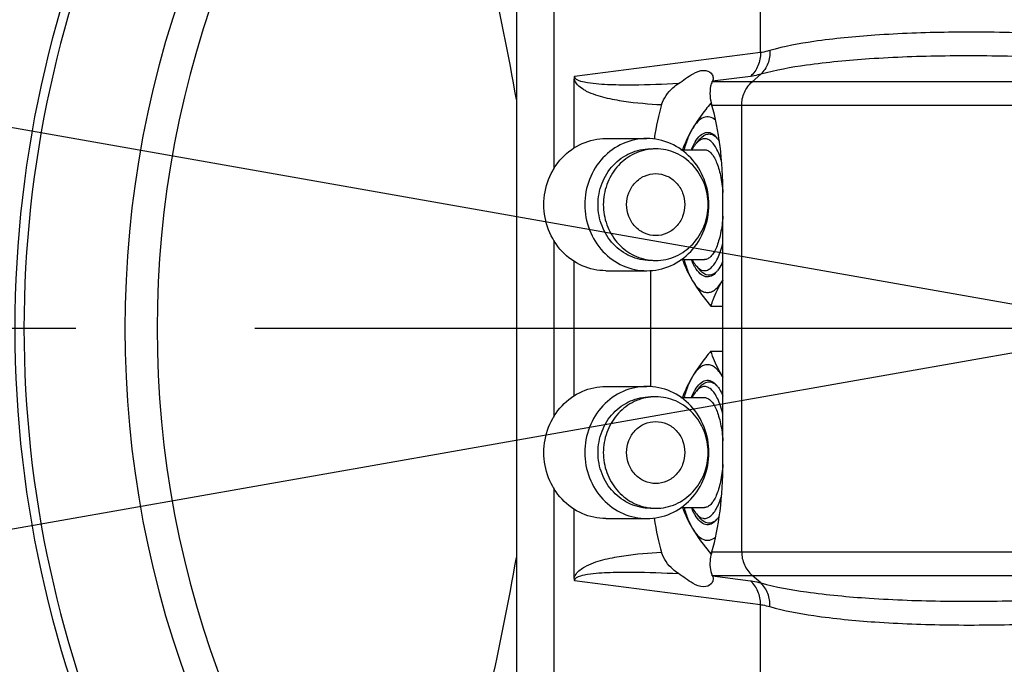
# Model space of a CAD drawing. Header units: millimetres. Extents: x 0 to 4205, y 0 to 2970.
# Tile 27 of 85: x 2158 to 2253, y 848 to 911. Entities that reach past the tile are written whole.
import ezdxf

# ---------------------------------------------------------------- set-up
doc = ezdxf.new("R2010")
doc.units = ezdxf.units.MM
doc.header["$LTSCALE"] = 231.275
doc.linetypes.add('CENTER', pattern=[0.6, 0.375, -0.075, 0.075, -0.075])
doc.layers.get('0').update_dxf_attribs({"linetype": 'CONTINUOUS'})
for name, color, linetype in [('204101000011_DXF_AXIS', 7, 'CONTINUOUS'), ('204101000011_DXF_DIMENSION', 7, 'CONTINUOUS'), ('304102000046DXF_CONTINUOUS_LINE', 7, 'CONTINUOUS'), ('304102000083DXF_CONTINUOUS_LINE', 7, 'CONTINUOUS'), ('627001000040DXF_CONTINUOUS_LINE', 7, 'CONTINUOUS')]:
    doc.layers.add(name, color=color, linetype=linetype)
doc.styles.get("Standard").update_dxf_attribs({"font": 'txt', "width": 0.7})
doc.dimstyles.new('DIMSTYLE_6', dxfattribs={"dimtxt": 35, "dimasz": 25, "dimexe": 4, "dimexo": 0.2, "dimgap": 3.5, "dimtad": 0, "dimtih": 1, "dimtoh": 1, "dimdec": 1, "dimdsep": 46, "dimtxsty": 'Standard', "dimblk": '_FILLED', "dimblk1": '_FILLED', "dimblk2": '_FILLED', "dimcen": 0.09, "dimclrt": 5, "dimazin": 2, "dimtp": 0.5, "dimtm": 0.5, "dimtfac": 1, "dimtdec": 65535, "dimtofl": 0, "dimtmove": 0, "dimatfit": 3, "dimldrblk": '_FILLED', "dimfxl": 0, "dimtolj": 1, "dimarcsym": 0})

# ---------------------------------------------------------------- blocks, each defined once
blk = doc.blocks.new('*D24')
at = {"layer": '204101000011_DXF_DIMENSION', "color": 2, "linetype": 'Continuous'}
for start, end in [(96.72242, 170), (0, 73.05995)]:
    blk.add_arc((2267.091, 880.729), 271.364, start, end, dxfattribs=at)
for points in [[(2001.173, 953.175), (1999.849, 927.851), (2009.467, 951.316)], [(2533.058, 905.507), (2538.455, 880.729), (2541.549, 905.899)]]:
    blk.add_solid(points, dxfattribs=at)
blk = doc.blocks.new('_FILLED')
at = {"color": 0, "linetype": 'ByBlock'}
blk.add_solid([(0, 0), (-1, 0.17), (-1, -0.17)], dxfattribs=at)
blk = doc.blocks.new('*D25')
at = {"layer": '204101000011_DXF_DIMENSION', "color": 2, "linetype": 'Continuous'}
for start, end in [(286.94005, 360), (190, 263.27758)]:
    blk.add_arc((2267.091, 880.729), 271.364, start, end, dxfattribs=at)
for points in [[(2541.549, 855.56), (2538.455, 880.729), (2533.058, 855.952)], [(2009.467, 810.143), (1999.849, 833.608), (2001.173, 808.283)]]:
    blk.add_solid(points, dxfattribs=at)

msp = doc.modelspace()

# ---------------------------------------------------------------- linework, layer by layer
at = {"color": 2, "linetype": 'Continuous'}
for q in [(1527.894, 1011.07), (1527.894, 750.389)]:
    msp.add_line((2267.091, 880.729), q, dxfattribs=at)
msp.add_circle((2267.091, 880.729), 160, dxfattribs=at)
msp.add_arc((2267.091, 880.729), 210, 190, 170, dxfattribs=at)
at = {"layer": '204101000011_DXF_AXIS', "color": 7, "linetype": 'CENTER'}
msp.add_line((2267.091, 880.729), (2112.072, 880.729), dxfattribs=at)
at = {"layer": '304102000046DXF_CONTINUOUS_LINE', "color": 7, "linetype": 'Continuous'}
msp.add_arc((2267.091, 880.729), 110, 127.57692, 232.42308, dxfattribs=at)
at = {"layer": '304102000046DXF_CONTINUOUS_LINE', "color": 9, "linetype": 'Continuous'}
for radius, start, end in [(109.11, 130.87107, 229.12894), (99.334, 135.82039, 224.17961), (96.205, 135.97674, 224.02326)]:
    msp.add_arc((2267.091, 880.729), radius, start, end, dxfattribs=at)
for points, knots in [([(2205.7, 902.897), (2204.177, 911.52), (2200.711, 926.233), (2198.207, 941.221), (2197.914, 947.587)], [0, 0, 0, 0, 0.578802, 1, 1, 1, 1]), ([(2197.914, 813.872), (2198.207, 820.238), (2200.711, 835.226), (2204.177, 849.939), (2205.7, 858.562)], [0, 0, 0, 0, 0.421198, 1, 1, 1, 1])]:
    msp.add_open_spline(points, degree=3, knots=knots, dxfattribs=at)
at = {"layer": '304102000083DXF_CONTINUOUS_LINE', "color": 7, "linetype": 'Continuous'}
for p, q in [((2205.697, 921.166), (2205.697, 840.293)), ((2211.295, 898.221), (2211.295, 904.916)), ((2225.702, 867.729), (2225.702, 893.729)), ((2211.295, 874.221), (2211.295, 887.238)), ((2218.675, 886.361), (2218.675, 875.098)), ((2211.295, 856.542), (2211.295, 863.238))]:
    msp.add_line(p, q, dxfattribs=at)
at = {"layer": '304102000083DXF_CONTINUOUS_LINE', "color": 9, "linetype": 'Continuous'}
for p, q in [((2209.315, 920.521), (2209.315, 896.163)), ((2229.348, 907.45), (2229.348, 918.684)), ((2229.348, 907.45), (2211.322, 905.135)), ((2261.591, 904.629), (2224.667, 904.629)), ((2228.373, 905.152), (2224.691, 904.679)), ((2228.543, 904.629), (2229.371, 905.355)), ((2261.591, 902.33), (2224.639, 902.33)), ((2227.518, 902.33), (2227.518, 859.128)), ((2209.315, 889.296), (2209.315, 872.163)), ((2209.315, 865.296), (2209.315, 840.966)), ((2224.639, 859.128), (2261.591, 859.128)), ((2224.667, 856.83), (2261.591, 856.83)), ((2224.691, 856.78), (2228.373, 856.307)), ((2229.371, 856.104), (2228.543, 856.83)), ((2211.322, 856.324), (2229.348, 854.009)), ((2229.348, 842.774), (2229.348, 854.009))]:
    msp.add_line(p, q, dxfattribs=at)
at = {"layer": '304102000083DXF_CONTINUOUS_LINE', "color": 7, "linetype": 'Continuous'}
for centre, major_axis, ratio, start_param, end_param in [((2210.975, 893.729), (13.826, 11.871), 0.126954, -0.284871, -0.274746), ((2222.189, 893.729), (0, 12), 0.292773, 0.761645, 1.108137), ((2222.189, 893.729), (0, 12), 0.292773, -1.570796, -0.771657), ((2222.189, 867.729), (0, 12), 0.292773, -2.369936, -1.570796), ((2222.189, 867.729), (0, 12), 0.292773, -4.249803, -3.903237), ((2210.975, 867.729), (13.826, -11.871), 0.126954, 0.274746, 0.284871)]:
    msp.add_ellipse(centre, major_axis=major_axis, ratio=ratio, start_param=start_param, end_param=end_param, dxfattribs=at)
at = {"layer": '304102000083DXF_CONTINUOUS_LINE', "color": 9, "linetype": 'Continuous'}
for points, knots in [([(2255.441, 909.338), (2252.821, 909.423), (2247.813, 909.48), (2240.826, 909.228), (2235.037, 908.668), (2231.647, 908.06), (2230.255, 907.653)], [0, 0, 0, 0, 0.310726, 0.593348, 0.828178, 1, 1, 1, 1]), ([(2229.348, 907.45), (2229.355, 907.019), (2229.193, 906.155), (2228.685, 905.433), (2228.373, 905.152)], [0, 0, 0, 0, 0.505843, 1, 1, 1, 1]), ([(2230.255, 907.653), (2230.175, 907.63), (2229.876, 907.547), (2229.572, 907.481), (2229.348, 907.45)], [0, 0, 0, 0, 0.270748, 1, 1, 1, 1]), ([(2230.255, 907.653), (2230.275, 907.225), (2230.148, 906.368), (2229.671, 905.637), (2229.371, 905.355)], [0, 0, 0, 0, 0.510264, 1, 1, 1, 1]), ([(2255.298, 907.04), (2252.611, 907.125), (2247.472, 907.182), (2240.293, 906.928), (2234.325, 906.366), (2230.819, 905.758), (2229.371, 905.355)], [0, 0, 0, 0, 0.309681, 0.591712, 0.826845, 1, 1, 1, 1]), ([(2212.458, 903.729), (2212.355, 903.782), (2211.871, 904.046), (2211.388, 904.482), (2211.295, 904.916)], [0, 0, 0, 0, 0.206747, 1, 1, 1, 1]), ([(2212.596, 904.52), (2212.376, 904.556), (2211.959, 904.637), (2211.318, 904.875), (2211.322, 905.135)], [0, 0, 0, 0, 0.461692, 1, 1, 1, 1]), ([(2221.394, 904.451), (2219.929, 904.375), (2217.728, 904.289), (2214.793, 904.312), (2213.322, 904.401), (2212.596, 904.52)], [0, 0, 0, 0, 0.499732, 0.749479, 1, 1, 1, 1]), ([(2227.518, 902.33), (2227.518, 902.762), (2227.699, 903.63), (2228.223, 904.348), (2228.543, 904.629)], [0, 0, 0, 0, 0.503523, 1, 1, 1, 1]), ([(2229.371, 905.355), (2229.282, 905.331), (2228.953, 905.248), (2228.619, 905.183), (2228.373, 905.152)], [0, 0, 0, 0, 0.270331, 1, 1, 1, 1]), ([(2212.458, 903.729), (2213.032, 903.442), (2214.252, 903.068), (2216.697, 902.625), (2218.541, 902.476), (2219.764, 902.414)], [0, 0, 0, 0, 0.258186, 0.507479, 1, 1, 1, 1]), ([(2219.764, 859.045), (2218.541, 858.982), (2216.697, 858.834), (2214.252, 858.39), (2213.031, 858.019), (2212.458, 857.729)], [0, 0, 0, 0, 0.492524, 0.741818, 1, 1, 1, 1]), ([(2227.518, 859.128), (2227.518, 858.696), (2227.699, 857.828), (2228.223, 857.111), (2228.543, 856.83)], [0, 0, 0, 0, 0.503523, 1, 1, 1, 1]), ([(2211.295, 856.542), (2211.335, 856.733), (2211.623, 857.251), (2212.125, 857.561), (2212.458, 857.729)], [0, 0, 0, 0, 0.342527, 1, 1, 1, 1]), ([(2211.322, 856.324), (2211.318, 856.583), (2211.959, 856.821), (2212.376, 856.903), (2212.596, 856.939)], [0, 0, 0, 0, 0.538257, 1, 1, 1, 1]), ([(2212.596, 856.939), (2213.322, 857.059), (2214.793, 857.146), (2217.728, 857.171), (2219.929, 857.084), (2221.394, 857.007)], [0, 0, 0, 0, 0.25052, 0.500267, 1, 1, 1, 1]), ([(2229.348, 854.009), (2229.355, 854.44), (2229.193, 855.303), (2228.685, 856.025), (2228.373, 856.307)], [0, 0, 0, 0, 0.505843, 1, 1, 1, 1]), ([(2228.373, 856.307), (2228.451, 856.297), (2228.786, 856.247), (2229.118, 856.171), (2229.371, 856.104)], [0, 0, 0, 0, 0.229855, 1, 1, 1, 1]), ([(2230.255, 853.806), (2230.275, 854.234), (2230.148, 855.091), (2229.671, 855.822), (2229.371, 856.104)], [0, 0, 0, 0, 0.510264, 1, 1, 1, 1]), ([(2229.371, 856.104), (2230.819, 855.701), (2234.325, 855.093), (2240.293, 854.531), (2247.472, 854.277), (2252.611, 854.333), (2255.298, 854.419)], [0, 0, 0, 0, 0.173155, 0.408288, 0.690319, 1, 1, 1, 1]), ([(2229.348, 854.009), (2229.419, 853.999), (2229.725, 853.949), (2230.026, 853.873), (2230.255, 853.806)], [0, 0, 0, 0, 0.229485, 1, 1, 1, 1]), ([(2230.255, 853.806), (2231.647, 853.399), (2235.037, 852.791), (2240.826, 852.231), (2247.813, 851.979), (2252.821, 852.035), (2255.441, 852.12)], [0, 0, 0, 0, 0.171822, 0.406652, 0.689274, 1, 1, 1, 1])]:
    msp.add_open_spline(points, degree=3, knots=knots, dxfattribs=at)
at = {"layer": '304102000083DXF_CONTINUOUS_LINE', "color": 7, "linetype": 'Continuous'}
for points, knots in [([(2221.394, 904.451), (2221.867, 904.766), (2222.584, 905.342), (2223.485, 905.729), (2223.848, 905.729)], [0, 0, 0, 0, 0.609888, 1, 1, 1, 1]), ([(2223.848, 905.729), (2224.103, 905.729), (2224.519, 905.592), (2224.791, 905.109), (2224.753, 904.812), (2224.691, 904.679)], [0, 0, 0, 0, 0.481095, 0.722219, 1, 1, 1, 1]), ([(2219.764, 902.414), (2219.956, 903.038), (2220.509, 903.795), (2221.206, 904.326), (2221.394, 904.451)], [0, 0, 0, 0, 0.742838, 1, 1, 1, 1]), ([(2224.667, 904.629), (2224.6, 904.49), (2224.361, 903.744), (2224.46, 902.925), (2224.639, 902.33)], [0, 0, 0, 0, 0.199301, 1, 1, 1, 1]), ([(2221.394, 857.007), (2221.206, 857.133), (2220.509, 857.664), (2219.956, 858.421), (2219.764, 859.045)], [0, 0, 0, 0, 0.257162, 1, 1, 1, 1]), ([(2224.639, 859.128), (2224.569, 858.897), (2224.405, 858.144), (2224.434, 857.31), (2224.667, 856.83)], [0, 0, 0, 0, 0.31214, 1, 1, 1, 1]), ([(2223.848, 855.729), (2223.485, 855.729), (2222.584, 856.117), (2221.867, 856.693), (2221.394, 857.007)], [0, 0, 0, 0, 0.390107, 1, 1, 1, 1]), ([(2224.691, 856.78), (2224.753, 856.647), (2224.791, 856.35), (2224.519, 855.866), (2224.103, 855.729), (2223.848, 855.729)], [0, 0, 0, 0, 0.277785, 0.518908, 1, 1, 1, 1]), ([(2211.295, 856.542), (2211.295, 856.49), (2211.287, 856.425), (2211.315, 856.363), (2211.324, 856.356)], [0, 0, 0, 0, 0.825924, 1, 1, 1, 1])]:
    msp.add_open_spline(points, degree=3, knots=knots, dxfattribs=at)
msp.add_open_spline([(2211.322, 905.135), (2211.3, 905.072), (2211.29, 905.001), (2211.305, 904.936)], degree=3, dxfattribs=at)
at = {"layer": '627001000040DXF_CONTINUOUS_LINE', "color": 7, "linetype": 'Continuous'}
for p, q in [((2214.37, 899.129), (2218.337, 899.129)), ((2223.132, 898.678), (2223.505, 899.103)), ((2221.643, 898.049), (2223.927, 898.049)), ((2224.351, 892.729), (2224.351, 892.736)), ((2224.351, 892.722), (2224.351, 892.729)), ((2221.643, 887.409), (2223.927, 887.409)), ((2214.37, 886.329), (2218.337, 886.329)), ((2223.132, 886.781), (2223.505, 886.356)), ((2224.54, 882.914), (2225.702, 882.914)), ((2224.54, 878.544), (2225.702, 878.544)), ((2214.37, 875.129), (2218.337, 875.129)), ((2223.132, 874.678), (2223.505, 875.103)), ((2221.643, 874.049), (2223.927, 874.049)), ((2224.351, 868.729), (2224.351, 868.736)), ((2224.351, 868.722), (2224.351, 868.729)), ((2221.643, 863.409), (2223.927, 863.409)), ((2223.132, 862.781), (2223.505, 862.356)), ((2214.37, 862.329), (2218.337, 862.329))]:
    msp.add_line(p, q, dxfattribs=at)
for centre, radius, start, end in [((2238.681, 907.36), 14.939, 198.80545, 199.69963), ((2226.517, 896.715), 4.074, 149.27998, 149.98275), ((2223.795, 897.885), 1.865, 44.35988, 46.9669), ((2223.154, 897.568), 2.557, 37.05378, 41.12932), ((2219.192, 893.364), 4.765, 95.66125, 96.10274), ((2219.193, 893.355), 4.774, 90.00222, 95.65827), ((2219.192, 892.095), 4.765, 263.89413, 264.41362), ((2219.193, 892.103), 4.774, 264.41655, 270.00127), ((2233.729, 891.864), 12.752, 200.44546, 210.62428), ((2226.522, 888.746), 4.08, 210.01357, 210.67368), ((2223.154, 887.891), 2.557, 318.86904, 322.94795), ((2223.795, 887.574), 1.865, 313.03105, 315.64219), ((2221.36, 887.917), 5.001, 329.36211, 330.295), ((2237.078, 878.606), 13.268, 149.04294, 149.35731), ((2221.36, 873.542), 5.001, 29.705, 30.63789), ((2237.078, 882.853), 13.268, 210.64269, 210.95706), ((2223.795, 873.885), 1.865, 44.35988, 46.9669), ((2223.154, 873.568), 2.557, 37.05378, 41.12932), ((2219.192, 869.364), 4.765, 95.66125, 96.10274), ((2219.193, 869.355), 4.774, 90.00222, 95.65827), ((2226.517, 872.715), 4.074, 149.27998, 149.98275), ((2219.192, 868.095), 4.765, 263.89413, 264.41362), ((2219.193, 868.103), 4.774, 264.41655, 270.00127), ((2233.729, 867.864), 12.752, 200.44546, 210.62428), ((2226.522, 864.746), 4.08, 210.01357, 210.67368), ((2223.795, 863.574), 1.865, 313.03105, 315.64219), ((2223.154, 863.891), 2.557, 318.86904, 322.94795), ((2238.681, 854.099), 14.939, 160.30037, 161.19455)]:
    msp.add_arc(centre, radius, start, end, dxfattribs=at)
for points, knots in [([(2224.54, 902.544), (2224.37, 902.343), (2223.728, 901.561), (2223.137, 900.735), (2222.756, 900.091)], [0, 0, 0, 0, 0.260176, 1, 1, 1, 1]), ([(2224.994, 900.913), (2224.829, 901.049), (2224.546, 901.211), (2224.132, 901.241), (2223.716, 901.146), (2223.204, 900.767), (2222.904, 900.341), (2222.756, 900.091)], [0, 0, 0, 0, 0.230585, 0.335079, 0.441538, 0.685704, 1, 1, 1, 1]), ([(2222.756, 900.091), (2222.656, 899.922), (2222.285, 899.265), (2221.976, 898.573), (2221.78, 898.049)], [0, 0, 0, 0, 0.259171, 1, 1, 1, 1]), ([(2222.756, 900.091), (2222.585, 899.803), (2222.275, 899.139), (2222.051, 898.444), (2221.946, 898.064)], [0, 0, 0, 0, 0.459071, 1, 1, 1, 1]), ([(2223.015, 898.796), (2223.15, 899.024), (2223.422, 899.406), (2223.914, 899.717), (2224.302, 899.74), (2224.692, 899.628), (2224.937, 899.414), (2225.08, 899.249)], [0, 0, 0, 0, 0.305944, 0.537409, 0.640808, 0.747365, 1, 1, 1, 1]), ([(2208.356, 892.729), (2208.356, 893.56), (2208.663, 895.224), (2209.986, 897.349), (2211.985, 898.789), (2213.586, 899.129), (2214.37, 899.129)], [0, 0, 0, 0, 0.257135, 0.510151, 0.757221, 1, 1, 1, 1]), ([(2218.337, 899.129), (2217.553, 899.129), (2215.952, 898.789), (2213.954, 897.349), (2212.63, 895.224), (2212.323, 893.56), (2212.323, 892.729)], [0, 0, 0, 0, 0.242777, 0.489847, 0.742862, 1, 1, 1, 1]), ([(2224.351, 892.736), (2224.351, 893.566), (2224.043, 895.229), (2222.718, 897.352), (2220.721, 898.789), (2219.121, 899.129), (2218.337, 899.129)], [0, 0, 0, 0, 0.257135, 0.510146, 0.757218, 1, 1, 1, 1]), ([(2222.655, 898.053), (2222.68, 898.117), (2222.78, 898.356), (2222.895, 898.589), (2222.99, 898.753)], [0, 0, 0, 0, 0.266209, 1, 1, 1, 1]), ([(2225.558, 896.978), (2225.429, 897.403), (2225.208, 897.989), (2224.785, 898.63), (2224.469, 898.942), (2224.126, 899.117), (2223.62, 899.128), (2223.302, 898.872), (2223.132, 898.678)], [0, 0, 0, 0, 0.354967, 0.49472, 0.610073, 0.706358, 0.794641, 1, 1, 1, 1]), ([(2223.505, 899.103), (2223.704, 899.331), (2224.104, 899.635), (2224.714, 899.53), (2224.954, 899.355), (2225.068, 899.249)], [0, 0, 0, 0, 0.510554, 0.737281, 1, 1, 1, 1]), ([(2225.195, 899.108), (2225.236, 899.054), (2225.289, 898.979), (2225.339, 898.901), (2225.351, 898.881)], [0, 0, 0, 0, 0.741717, 1, 1, 1, 1]), ([(2213.605, 892.729), (2213.605, 893.43), (2213.864, 894.834), (2214.981, 896.628), (2216.667, 897.842), (2218.018, 898.129), (2218.68, 898.129)], [0, 0, 0, 0, 0.257135, 0.510149, 0.757222, 1, 1, 1, 1]), ([(2218.685, 898.102), (2218.067, 898.036), (2216.834, 897.651), (2215.33, 896.417), (2214.345, 894.702), (2214.118, 893.386), (2214.118, 892.729)], [0, 0, 0, 0, 0.242896, 0.490358, 0.743346, 1, 1, 1, 1]), ([(2224.267, 892.729), (2224.267, 893.43), (2224.008, 894.834), (2222.891, 896.628), (2221.205, 897.842), (2219.854, 898.129), (2219.192, 898.129)], [0, 0, 0, 0, 0.257135, 0.510149, 0.757222, 1, 1, 1, 1]), ([(2223.132, 898.678), (2223.096, 898.636), (2222.942, 898.446), (2222.815, 898.235), (2222.728, 898.067)], [0, 0, 0, 0, 0.227158, 1, 1, 1, 1]), ([(2223.927, 898.049), (2224.032, 898.049), (2224.262, 897.986), (2224.563, 897.74), (2224.838, 897.363), (2225.087, 896.861), (2225.304, 896.246), (2225.553, 895.256), (2225.659, 894.458), (2225.702, 893.904)], [0, 0, 0, 0, 0.065954, 0.143922, 0.240577, 0.357934, 0.495307, 0.650434, 1, 1, 1, 1]), ([(2216.373, 892.729), (2216.373, 893.119), (2216.517, 893.899), (2217.138, 894.895), (2218.075, 895.57), (2218.825, 895.729), (2219.193, 895.729)], [0, 0, 0, 0, 0.257141, 0.510152, 0.757222, 1, 1, 1, 1]), ([(2219.193, 895.729), (2219.56, 895.729), (2220.311, 895.57), (2221.247, 894.895), (2221.868, 893.899), (2222.012, 893.119), (2222.012, 892.729)], [0, 0, 0, 0, 0.242775, 0.489842, 0.742856, 1, 1, 1, 1]), ([(2214.37, 886.329), (2213.586, 886.329), (2211.985, 886.67), (2209.986, 888.109), (2208.663, 890.235), (2208.356, 891.899), (2208.356, 892.729)], [0, 0, 0, 0, 0.242779, 0.489849, 0.742865, 1, 1, 1, 1]), ([(2212.323, 892.729), (2212.323, 891.899), (2212.63, 890.235), (2213.954, 888.109), (2215.952, 886.67), (2217.553, 886.329), (2218.337, 886.329)], [0, 0, 0, 0, 0.257134, 0.51015, 0.757222, 1, 1, 1, 1]), ([(2218.679, 887.329), (2218.018, 887.329), (2216.667, 887.617), (2214.981, 888.831), (2213.864, 890.624), (2213.605, 892.029), (2213.605, 892.729)], [0, 0, 0, 0, 0.242777, 0.489847, 0.742861, 1, 1, 1, 1]), ([(2214.118, 892.729), (2214.118, 892.073), (2214.345, 890.757), (2215.33, 889.042), (2216.834, 887.808), (2218.067, 887.423), (2218.685, 887.356)], [0, 0, 0, 0, 0.256649, 0.509637, 0.757101, 1, 1, 1, 1]), ([(2219.192, 889.729), (2218.825, 889.729), (2218.074, 889.889), (2217.138, 890.564), (2216.517, 891.56), (2216.373, 892.34), (2216.373, 892.729)], [0, 0, 0, 0, 0.242775, 0.489842, 0.742856, 1, 1, 1, 1]), ([(2218.337, 886.329), (2219.121, 886.329), (2220.721, 886.67), (2222.718, 888.107), (2224.043, 890.23), (2224.351, 891.893), (2224.351, 892.722)], [0, 0, 0, 0, 0.242781, 0.48985, 0.742861, 1, 1, 1, 1]), ([(2222.012, 892.729), (2222.012, 892.34), (2221.868, 891.56), (2221.247, 890.564), (2220.31, 889.889), (2219.56, 889.729), (2219.192, 889.729)], [0, 0, 0, 0, 0.257141, 0.510152, 0.757222, 1, 1, 1, 1]), ([(2219.193, 887.329), (2219.854, 887.329), (2221.205, 887.617), (2222.891, 888.831), (2224.008, 890.624), (2224.267, 892.029), (2224.267, 892.729)], [0, 0, 0, 0, 0.242777, 0.489847, 0.742861, 1, 1, 1, 1]), ([(2225.706, 891.608), (2225.665, 891.048), (2225.56, 890.241), (2225.312, 889.239), (2225.094, 888.615), (2224.845, 888.106), (2224.568, 887.723), (2224.265, 887.473), (2224.033, 887.409), (2223.927, 887.409)], [0, 0, 0, 0, 0.349412, 0.504664, 0.642199, 0.759687, 0.856382, 0.934256, 1, 1, 1, 1]), ([(2223.132, 886.781), (2223.314, 886.573), (2223.673, 886.295), (2224.228, 886.371), (2224.593, 886.616), (2224.926, 887.018), (2225.23, 887.568), (2225.499, 888.254), (2225.643, 888.761), (2225.709, 889.034)], [0, 0, 0, 0, 0.191326, 0.2755, 0.371614, 0.490022, 0.634631, 0.805399, 1, 1, 1, 1]), ([(2221.946, 887.395), (2222.051, 887.014), (2222.275, 886.32), (2222.585, 885.656), (2222.756, 885.368)], [0, 0, 0, 0, 0.540929, 1, 1, 1, 1]), ([(2222.99, 886.706), (2222.959, 886.758), (2222.835, 886.985), (2222.728, 887.221), (2222.655, 887.405)], [0, 0, 0, 0, 0.233815, 1, 1, 1, 1]), ([(2222.728, 887.391), (2222.759, 887.332), (2222.877, 887.118), (2223.015, 886.914), (2223.132, 886.781)], [0, 0, 0, 0, 0.273492, 1, 1, 1, 1]), ([(2225.08, 886.209), (2224.936, 886.045), (2224.692, 885.83), (2224.301, 885.719), (2223.913, 885.742), (2223.42, 886.054), (2223.148, 886.438), (2223.013, 886.665)], [0, 0, 0, 0, 0.252512, 0.359014, 0.462383, 0.693896, 1, 1, 1, 1]), ([(2225.068, 886.21), (2224.954, 886.104), (2224.714, 885.929), (2224.104, 885.823), (2223.704, 886.128), (2223.505, 886.356)], [0, 0, 0, 0, 0.262714, 0.489441, 1, 1, 1, 1]), ([(2225.705, 887.263), (2225.667, 887.175), (2225.522, 886.857), (2225.348, 886.552), (2225.195, 886.351)], [0, 0, 0, 0, 0.275879, 1, 1, 1, 1]), ([(2222.756, 885.368), (2222.879, 885.16), (2223.419, 884.303), (2224.044, 883.503), (2224.54, 882.914)], [0, 0, 0, 0, 0.239379, 1, 1, 1, 1]), ([(2222.756, 885.368), (2222.857, 885.197), (2223.065, 884.89), (2223.424, 884.52), (2223.806, 884.285), (2224.209, 884.203), (2224.612, 884.285), (2224.994, 884.52), (2225.354, 884.89), (2225.561, 885.197), (2225.663, 885.368)], [0, 0, 0, 0, 0.155547, 0.28743, 0.399572, 0.5, 0.600428, 0.71257, 0.844453, 1, 1, 1, 1]), ([(2224.54, 882.914), (2224.61, 883.12), (2224.918, 883.966), (2225.314, 884.78), (2225.663, 885.368)], [0, 0, 0, 0, 0.240869, 1, 1, 1, 1]), ([(2224.54, 878.544), (2224.37, 878.343), (2223.728, 877.561), (2223.137, 876.735), (2222.756, 876.091)], [0, 0, 0, 0, 0.260176, 1, 1, 1, 1]), ([(2225.663, 876.091), (2225.543, 876.293), (2225.105, 877.079), (2224.755, 877.914), (2224.54, 878.544)], [0, 0, 0, 0, 0.260656, 1, 1, 1, 1]), ([(2225.663, 876.091), (2225.561, 876.262), (2225.354, 876.569), (2224.994, 876.939), (2224.612, 877.173), (2224.209, 877.256), (2223.806, 877.173), (2223.424, 876.939), (2223.065, 876.569), (2222.857, 876.262), (2222.756, 876.091)], [0, 0, 0, 0, 0.155547, 0.28743, 0.399572, 0.5, 0.600428, 0.71257, 0.844453, 1, 1, 1, 1]), ([(2222.756, 876.091), (2222.656, 875.922), (2222.285, 875.265), (2221.976, 874.573), (2221.78, 874.049)], [0, 0, 0, 0, 0.259171, 1, 1, 1, 1]), ([(2222.756, 876.091), (2222.585, 875.803), (2222.275, 875.139), (2222.051, 874.444), (2221.946, 874.064)], [0, 0, 0, 0, 0.459071, 1, 1, 1, 1]), ([(2208.356, 868.729), (2208.356, 869.56), (2208.663, 871.224), (2209.986, 873.349), (2211.985, 874.789), (2213.586, 875.129), (2214.37, 875.129)], [0, 0, 0, 0, 0.257135, 0.510151, 0.757221, 1, 1, 1, 1]), ([(2218.337, 875.129), (2217.553, 875.129), (2215.952, 874.789), (2213.954, 873.349), (2212.63, 871.224), (2212.323, 869.56), (2212.323, 868.729)], [0, 0, 0, 0, 0.242777, 0.489847, 0.742862, 1, 1, 1, 1]), ([(2224.351, 868.736), (2224.351, 869.566), (2224.043, 871.229), (2222.718, 873.352), (2220.721, 874.789), (2219.121, 875.129), (2218.337, 875.129)], [0, 0, 0, 0, 0.257135, 0.510146, 0.757218, 1, 1, 1, 1]), ([(2223.015, 874.796), (2223.15, 875.024), (2223.422, 875.406), (2223.914, 875.717), (2224.302, 875.74), (2224.692, 875.628), (2224.937, 875.414), (2225.08, 875.249)], [0, 0, 0, 0, 0.305944, 0.537409, 0.640808, 0.747365, 1, 1, 1, 1]), ([(2225.709, 872.425), (2225.643, 872.698), (2225.499, 873.205), (2225.23, 873.891), (2224.926, 874.441), (2224.593, 874.842), (2224.228, 875.088), (2223.673, 875.163), (2223.314, 874.886), (2223.132, 874.678)], [0, 0, 0, 0, 0.194602, 0.365371, 0.50998, 0.628387, 0.7245, 0.808673, 1, 1, 1, 1]), ([(2223.505, 875.103), (2223.704, 875.331), (2224.104, 875.635), (2224.714, 875.53), (2224.954, 875.355), (2225.068, 875.249)], [0, 0, 0, 0, 0.510554, 0.737281, 1, 1, 1, 1]), ([(2225.195, 875.108), (2225.242, 875.046), (2225.441, 874.759), (2225.598, 874.445), (2225.705, 874.196)], [0, 0, 0, 0, 0.224496, 1, 1, 1, 1]), ([(2213.605, 868.729), (2213.605, 869.43), (2213.864, 870.834), (2214.981, 872.628), (2216.667, 873.842), (2218.018, 874.129), (2218.68, 874.129)], [0, 0, 0, 0, 0.257135, 0.510149, 0.757222, 1, 1, 1, 1]), ([(2218.685, 874.102), (2218.067, 874.036), (2216.834, 873.651), (2215.33, 872.417), (2214.345, 870.702), (2214.118, 869.386), (2214.118, 868.729)], [0, 0, 0, 0, 0.242896, 0.490358, 0.743346, 1, 1, 1, 1]), ([(2224.267, 868.729), (2224.267, 869.43), (2224.008, 870.834), (2222.891, 872.628), (2221.205, 873.842), (2219.854, 874.129), (2219.192, 874.129)], [0, 0, 0, 0, 0.257135, 0.510149, 0.757222, 1, 1, 1, 1]), ([(2222.655, 874.053), (2222.68, 874.117), (2222.78, 874.356), (2222.895, 874.589), (2222.99, 874.753)], [0, 0, 0, 0, 0.266209, 1, 1, 1, 1]), ([(2223.132, 874.678), (2223.096, 874.636), (2222.942, 874.446), (2222.815, 874.235), (2222.728, 874.067)], [0, 0, 0, 0, 0.227158, 1, 1, 1, 1]), ([(2223.927, 874.049), (2224.033, 874.049), (2224.265, 873.985), (2224.568, 873.735), (2224.845, 873.353), (2225.094, 872.844), (2225.312, 872.221), (2225.56, 871.219), (2225.665, 870.411), (2225.706, 869.852)], [0, 0, 0, 0, 0.065749, 0.143627, 0.240322, 0.357808, 0.495339, 0.650587, 1, 1, 1, 1]), ([(2216.373, 868.729), (2216.373, 869.119), (2216.517, 869.899), (2217.138, 870.895), (2218.075, 871.57), (2218.825, 871.729), (2219.193, 871.729)], [0, 0, 0, 0, 0.257141, 0.510152, 0.757222, 1, 1, 1, 1]), ([(2219.193, 871.729), (2219.56, 871.729), (2220.311, 871.57), (2221.247, 870.895), (2221.868, 869.899), (2222.012, 869.119), (2222.012, 868.729)], [0, 0, 0, 0, 0.242775, 0.489842, 0.742856, 1, 1, 1, 1]), ([(2214.37, 862.329), (2213.586, 862.329), (2211.985, 862.67), (2209.986, 864.109), (2208.663, 866.235), (2208.356, 867.899), (2208.356, 868.729)], [0, 0, 0, 0, 0.242779, 0.489849, 0.742865, 1, 1, 1, 1]), ([(2212.323, 868.729), (2212.323, 867.899), (2212.63, 866.235), (2213.954, 864.109), (2215.952, 862.67), (2217.553, 862.329), (2218.337, 862.329)], [0, 0, 0, 0, 0.257134, 0.51015, 0.757222, 1, 1, 1, 1]), ([(2218.679, 863.329), (2218.018, 863.329), (2216.667, 863.617), (2214.981, 864.831), (2213.864, 866.624), (2213.605, 868.029), (2213.605, 868.729)], [0, 0, 0, 0, 0.242777, 0.489847, 0.742861, 1, 1, 1, 1]), ([(2214.118, 868.729), (2214.118, 868.073), (2214.345, 866.757), (2215.33, 865.042), (2216.834, 863.808), (2218.067, 863.423), (2218.685, 863.356)], [0, 0, 0, 0, 0.256649, 0.509637, 0.757101, 1, 1, 1, 1]), ([(2219.192, 865.729), (2218.825, 865.729), (2218.074, 865.889), (2217.138, 866.564), (2216.517, 867.56), (2216.373, 868.34), (2216.373, 868.729)], [0, 0, 0, 0, 0.242775, 0.489842, 0.742856, 1, 1, 1, 1]), ([(2218.337, 862.329), (2219.121, 862.329), (2220.721, 862.67), (2222.718, 864.107), (2224.043, 866.23), (2224.351, 867.893), (2224.351, 868.722)], [0, 0, 0, 0, 0.242781, 0.48985, 0.742861, 1, 1, 1, 1]), ([(2222.012, 868.729), (2222.012, 868.34), (2221.868, 867.56), (2221.247, 866.564), (2220.31, 865.889), (2219.56, 865.729), (2219.192, 865.729)], [0, 0, 0, 0, 0.257141, 0.510152, 0.757222, 1, 1, 1, 1]), ([(2219.193, 863.329), (2219.854, 863.329), (2221.205, 863.617), (2222.891, 864.831), (2224.008, 866.624), (2224.267, 868.029), (2224.267, 868.729)], [0, 0, 0, 0, 0.242777, 0.489847, 0.742861, 1, 1, 1, 1]), ([(2225.702, 867.556), (2225.659, 867.002), (2225.553, 866.204), (2225.304, 865.213), (2225.087, 864.598), (2224.838, 864.096), (2224.563, 863.719), (2224.262, 863.472), (2224.032, 863.409), (2223.927, 863.409)], [0, 0, 0, 0, 0.349565, 0.504696, 0.642074, 0.759433, 0.856088, 0.934051, 1, 1, 1, 1]), ([(2223.132, 862.781), (2223.302, 862.587), (2223.62, 862.331), (2224.126, 862.342), (2224.469, 862.516), (2224.784, 862.829), (2225.207, 863.469), (2225.428, 864.055), (2225.558, 864.48)], [0, 0, 0, 0, 0.205379, 0.29367, 0.389957, 0.505307, 0.645052, 1, 1, 1, 1]), ([(2221.946, 863.395), (2222.051, 863.014), (2222.275, 862.32), (2222.585, 861.656), (2222.756, 861.368)], [0, 0, 0, 0, 0.540929, 1, 1, 1, 1]), ([(2222.99, 862.706), (2222.959, 862.758), (2222.835, 862.985), (2222.728, 863.221), (2222.655, 863.405)], [0, 0, 0, 0, 0.233815, 1, 1, 1, 1]), ([(2222.728, 863.391), (2222.759, 863.332), (2222.877, 863.118), (2223.015, 862.914), (2223.132, 862.781)], [0, 0, 0, 0, 0.273492, 1, 1, 1, 1]), ([(2225.08, 862.209), (2224.936, 862.045), (2224.692, 861.83), (2224.301, 861.719), (2223.913, 861.742), (2223.42, 862.054), (2223.148, 862.438), (2223.013, 862.665)], [0, 0, 0, 0, 0.252512, 0.359014, 0.462383, 0.693896, 1, 1, 1, 1]), ([(2225.068, 862.21), (2224.954, 862.104), (2224.714, 861.929), (2224.104, 861.823), (2223.704, 862.128), (2223.505, 862.356)], [0, 0, 0, 0, 0.262714, 0.489441, 1, 1, 1, 1]), ([(2222.756, 861.368), (2222.879, 861.16), (2223.419, 860.303), (2224.044, 859.503), (2224.54, 858.914)], [0, 0, 0, 0, 0.239379, 1, 1, 1, 1]), ([(2222.756, 861.368), (2222.904, 861.118), (2223.204, 860.692), (2223.716, 860.313), (2224.132, 860.218), (2224.546, 860.248), (2224.829, 860.41), (2224.994, 860.545)], [0, 0, 0, 0, 0.314296, 0.558462, 0.664921, 0.769415, 1, 1, 1, 1])]:
    msp.add_open_spline(points, degree=3, knots=knots, dxfattribs=at)
msp.add_open_spline([(2225.351, 862.577), (2225.302, 862.5), (2225.25, 862.424), (2225.195, 862.351)], degree=3, dxfattribs=at)

# ---------------------------------------------------------------- dimensions: what is measured, and where the dimension line sits
at = {"layer": '204101000011_DXF_DIMENSION', "color": 2, "linetype": 'Continuous'}
for base, line1, line2, picture, middle in [((2290.7417, 1151.0609), ((2535.5413, 880.7294), (2538.2549, 880.7294)), ((2002.7187, 927.3453), (2000.0463, 927.8166)), '*D24', (2242.3251, 1133.5609)), ((2290.7417, 610.3979), ((2002.7187, 834.1135), (2000.0463, 833.6422)), ((2535.5413, 880.7294), (2538.2549, 880.7294)), '*D25', (2242.3251, 592.8979))]:
    dim = msp.add_angular_dim_2l(base=base, line1=line1, line2=line2, dimstyle='DIMSTYLE_6', dxfattribs=at)
    dim.commit()
    dim.dimension.update_dxf_attribs({"geometry": picture, "text_midpoint": middle, "dimtype": 162})

doc.saveas('drawing.dxf')
